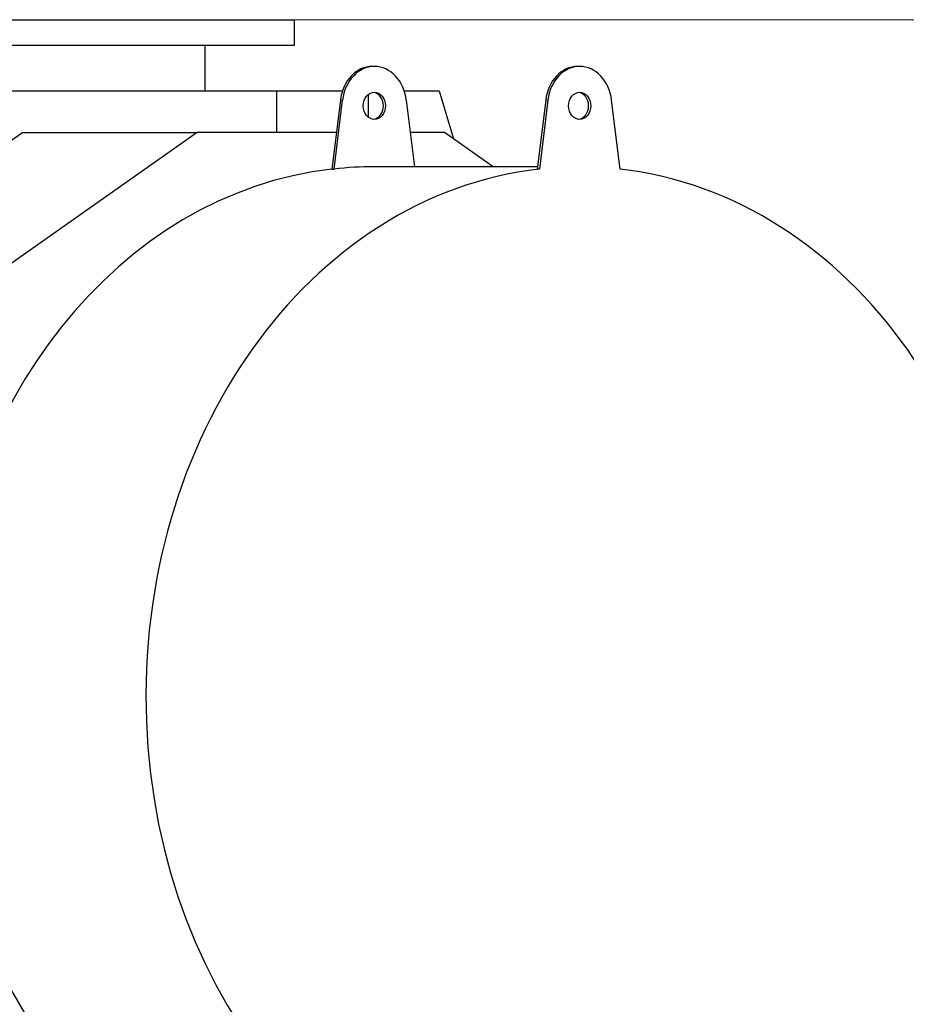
# Model space of a CAD drawing. Header units: inches. Extents: x 0 to 23760, y -13 to 16800.
# Tile 142 of 222: x 12283 to 13004, y 7576 to 8376. Entities that reach past the tile are written whole.
import ezdxf

# ---------------------------------------------------------------- set-up
doc = ezdxf.new("R2010")
doc.units = ezdxf.units.IN
doc.layers.add('254', color=7, linetype='Continuous', true_color=0xffffff)
doc.styles.add('latin_extended', font='simplex.shx')
doc.dimstyles.get("Standard").update_dxf_attribs({"dimtxt": 0.18, "dimasz": 0.18, "dimexe": 0.18, "dimexo": 0.0625, "dimgap": 0.09, "dimtad": 0, "dimtih": 1, "dimtoh": 1, "dimdec": 4, "dimzin": 0, "dimdsep": 46, "dimtxsty": 'Standard', "dimcen": 0.09, "dimadec": 0, "dimazin": 0, "dimtfac": 1, "dimtdec": 4, "dimtofl": 0, "dimtmove": 0, "dimatfit": 3, "dimfxl": 1, "dimtolj": 1, "dimtzin": 0, "dimarcsym": 0})

# ---------------------------------------------------------------- blocks, each defined once
blk = doc.blocks.new('_U0')
at = {"layer": '254', "color": 3, "linetype": 'Continuous', "lineweight": 13, "transparency": 16777216}
for p, q in [((12221.63, 8376.11), (13854, 8376.11)), ((13814, 8236.11), (13814, 6000.1)), ((11680.8, 5860.1), (13854, 5860.1))]:
    blk.add_line(p, q, dxfattribs=at)
at = {"layer": '254', "color": 3, "transparency": 16777216}
for points in [[(13837.33, 8236.11), (13790.67, 8236.11), (13814, 8376.11)], [(13790.67, 6000.1), (13837.33, 6000.1), (13814, 5860.1)]]:
    blk.add_solid(points, dxfattribs=at)
at = {"layer": 'Defpoints', "color": 0, "transparency": 16777216}
for p in [(12181.63, 8376.11), (11640.8, 5860.1), (13814, 5860.1)]:
    blk.add_point(p, dxfattribs=at)
at = {"layer": '254', "color": 2, "lineweight": 13, "transparency": 16777216, "insert": (13604, 6888.11), "char_height": 140, "attachment_point": 1, "rotation": 90, "style": 'latin_extended'}
blk.add_mtext('\\A1;2516', dxfattribs=at)

msp = doc.modelspace()

# ---------------------------------------------------------------- linework, layer by layer
at = {"layer": '254', "color": 2, "linetype": 'Continuous', "lineweight": 25}
for p, q in [((11856.63, 8376.111), (12506.63, 8376.111)), ((12506.63, 8355.33), (12506.63, 8376.111)), ((11856.63, 8355.33), (12506.63, 8355.33)), ((12433.955, 8318.33), (12433.955, 8355.33)), ((12571.662, 8338.102), (12569.941, 8338.102)), ((12738.572, 8338.102), (12736.852, 8338.102)), ((12239.284, 8318.33), (12492.174, 8318.33)), ((12492.174, 8318.33), (12545.717, 8318.33)), ((12492.174, 8318.33), (12492.174, 8284.44)), ((12566.608, 8315.207), (12566.608, 8296.991)), ((12595.885, 8318.33), (12624.338, 8318.33)), ((12624.338, 8318.33), (12635.971, 8279.313)), ((12544.016, 8310.832), (12537.149, 8254.737)), ((12538.869, 8254.737), (12545.737, 8310.832)), ((12597.586, 8310.832), (12604.225, 8256.603)), ((12710.927, 8310.832), (12704.059, 8254.737)), ((12712.647, 8310.832), (12705.78, 8254.737)), ((12771.365, 8254.737), (12764.497, 8310.832)), ((12285.864, 8284.443), (12110.588, 8160.905)), ((12427.458, 8284.443), (12252.181, 8160.905)), ((12285.864, 8284.443), (12427.458, 8284.443)), ((12540.785, 8284.443), (12427.458, 8284.443)), ((12628.694, 8284.443), (12600.816, 8284.443)), ((12668.196, 8256.601), (12628.694, 8284.443)), ((12537.149, 8254.737), (12538.869, 8254.737)), ((12704.286, 8256.602), (12571.662, 8256.602)), ((12705.78, 8254.737), (12704.059, 8254.737))]:
    msp.add_line(p, q, dxfattribs=at)
at = {"layer": '254', "color": 110, "linetype": 'Continuous', "lineweight": 13}
for p, q in [((12545.737, 8310.832), (12544.016, 8310.832)), ((12712.647, 8310.832), (12710.927, 8310.832))]:
    msp.add_line(p, q, dxfattribs=at)
at = {"layer": '254', "color": 2, "linetype": 'Continuous', "lineweight": 25}
for centre, major_axis, start_param, end_param in [((12569.941, 8306.102), (0, 32), 0, 1.4224433), ((12571.662, 8306.102), (0, -32), 1.7191493, 4.564036), ((12736.852, 8306.102), (0, 32), 0, 1.4224433), ((12738.572, 8306.102), (0, 32), 4.860742, 7.7056286), ((12569.941, 8306.102), (0, -11), 0.0957204, 3.0458723), ((12736.852, 8306.102), (0, 11), 3.2373131, 6.1874649), ((12569.941, 7826.102), (0, -430.5), 3.2347167, 6.0565507), ((12738.572, 7826.102), (0, -430.5), 3.2347167, 9.3316539), ((12571.662, 7826.102), (0, -430.5), 3.1415927, 3.2347167)]:
    msp.add_ellipse(centre, major_axis=major_axis, ratio=0.819152, start_param=start_param, end_param=end_param, dxfattribs=at)
for centre, major_axis in [((12571.662, 8306.102), (0, -11)), ((12738.572, 8306.102), (0, 11))]:
    msp.add_ellipse(centre, major_axis=major_axis, ratio=0.819152, dxfattribs=at)

# ---------------------------------------------------------------- dimensions: what is measured, and where the dimension line sits
at = {"layer": '254', "color": 2, "linetype": 'Continuous', "lineweight": 13}
dim = msp.add_linear_dim(base=(13814.001, 5860.102), p1=(12181.63, 8376.111), p2=(11640.802, 5860.102), angle=90, dimstyle='Standard', override={"dimscale": 40, "dimtxt": 3.5, "dimasz": 3.5, "dimexe": 1, "dimexo": 1, "dimgap": 1.75, "dimtad": 1, "dimtih": 0, "dimtoh": 0, "dimdec": 0, "dimlfac": 1, "dimzin": 8, "dimdsep": 46, "dimlunit": 2, "dimtxsty": 'latin_extended', "dimsah": 1, "dimse1": 0, "dimse2": 0, "dimsd1": 0, "dimsd2": 0, "dimclrd": 3, "dimclre": 3, "dimclrt": 2, "dimtol": 0, "dimtm": -0.1, "dimtfac": 0.714286, "dimtdec": 3, "dimtofl": 1, "dimtmove": 0, "dimtzin": 8, "dimlwd": 13, "dimlwe": 13}, dxfattribs=at)
dim.commit()
dim.dimension.update_dxf_attribs({"geometry": '_U0', "text_midpoint": (13814.001, 7118.107), "dimtype": 160})

doc.saveas('drawing.dxf')
